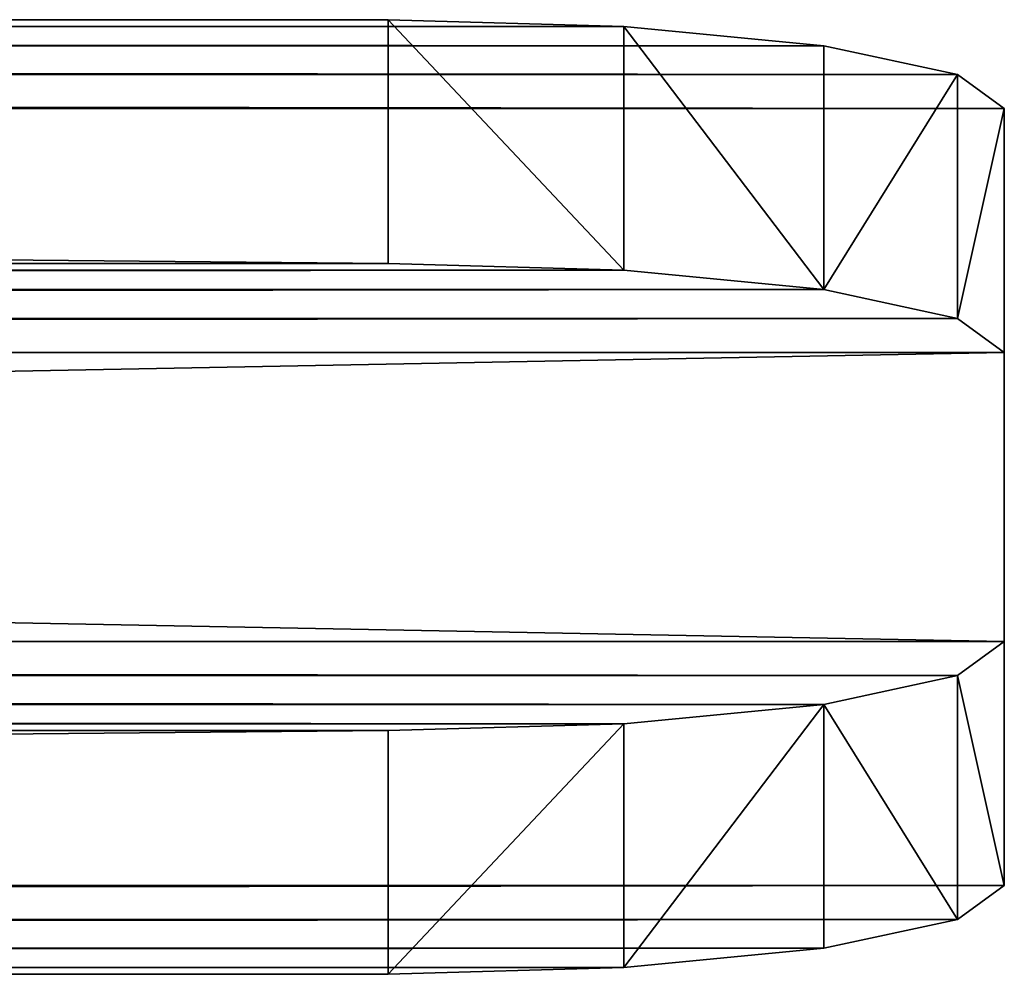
# Model space of a CAD drawing. Extents: x -340 to 340, y -36 to 33.
# Tile 234 of 252: x 316 to 340, y -36 to -13. Entities that reach past the tile are written whole.
import ezdxf

# ---------------------------------------------------------------- set-up
doc = ezdxf.new("R2010")
doc.units = 0
doc.header["$LTSCALE"] = 25.4
doc.layers.get('0').update_dxf_attribs({"color": 13, "linetype": 'CONTINUOUS'})

# ---------------------------------------------------------------- blocks, each defined once
blk = doc.blocks.new('OSLO-LED-60-7521-7517_STL')
at = {"color": 33}
for p, q in [((325, -13.116, 213.034), (-325, -13.116, 213.034)), ((325, -13.116, 213.034), (-325, -13.116, 213.034)), ((325, -19.054, 213.899), (325, -13.116, 213.034)), ((325, -13.116, 213.034), (330.74, -13.281, 211.904)), ((325, -13.116, 213.034), (330.74, -13.281, 211.904)), ((325, -19.054, 213.899), (325, -13.116, 213.034)), ((330.74, -13.281, 211.904), (335.607, -13.75, 208.687)), ((330.74, -13.281, 211.904), (335.607, -13.75, 208.687)), ((330.74, -13.281, 211.904), (330.74, -19.218, 212.77)), ((330.74, -13.281, 211.904), (330.74, -19.218, 212.77)), ((335.607, -13.75, 208.687), (338.858, -14.452, 203.871)), ((335.607, -13.75, 208.687), (338.858, -14.452, 203.871)), ((335.607, -13.75, 208.687), (335.607, -19.687, 209.552)), ((335.607, -13.75, 208.687), (335.607, -19.687, 209.552)), ((338.858, -14.452, 203.871), (340, -15.28, 198.191)), ((338.858, -14.452, 203.871), (340, -15.28, 198.191)), ((338.858, -14.452, 203.871), (338.858, -20.389, 204.736)), ((338.858, -14.452, 203.871), (338.858, -20.389, 204.736)), ((340, -28.258, 109.132), (340, -15.28, 198.191)), ((340, -15.28, 198.191), (340, -21.217, 199.056)), ((340, -28.258, 109.132), (340, -15.28, 198.191)), ((340, -15.28, 198.191), (340, -21.217, 199.056)), ((325, -19.054, 213.899), (-325, -19.054, 213.899)), ((325, -19.054, 213.899), (-325, -19.054, 213.899)), ((330.74, -19.218, 212.77), (325, -19.054, 213.899)), ((330.74, -19.218, 212.77), (325, -19.054, 213.899)), ((335.607, -19.687, 209.552), (330.74, -19.218, 212.77)), ((335.607, -19.687, 209.552), (330.74, -19.218, 212.77)), ((338.858, -20.389, 204.736), (335.607, -19.687, 209.552)), ((338.858, -20.389, 204.736), (335.607, -19.687, 209.552)), ((340, -21.217, 199.056), (338.858, -20.389, 204.736)), ((340, -21.217, 199.056), (338.858, -20.389, 204.736)), ((340, -21.217, 199.056), (340, -34.196, 109.997)), ((340, -21.217, 199.056), (340, -34.196, 109.997)), ((338.858, -29.086, 103.451), (340, -28.258, 109.132)), ((338.858, -29.086, 103.451), (340, -28.258, 109.132)), ((340, -28.258, 109.132), (340, -34.196, 109.997)), ((340, -28.258, 109.132), (340, -34.196, 109.997)), ((335.607, -29.788, 98.636), (338.858, -29.086, 103.451)), ((335.607, -29.788, 98.636), (338.858, -29.086, 103.451)), ((338.858, -29.086, 103.451), (338.858, -35.023, 104.317)), ((338.858, -29.086, 103.451), (338.858, -35.023, 104.317)), ((330.74, -30.257, 95.418), (335.607, -29.788, 98.636)), ((330.74, -30.257, 95.418), (335.607, -29.788, 98.636)), ((335.607, -29.788, 98.636), (335.607, -35.725, 99.501)), ((335.607, -29.788, 98.636), (335.607, -35.725, 99.501)), ((-325, -30.421, 94.288), (325, -30.421, 94.288)), ((-325, -30.421, 94.288), (325, -30.421, 94.288)), ((325, -30.421, 94.288), (330.74, -30.257, 95.418)), ((325, -30.421, 94.288), (330.74, -30.257, 95.418)), ((325, -36.359, 95.154), (325, -30.421, 94.288)), ((325, -36.359, 95.154), (325, -30.421, 94.288)), ((330.74, -30.257, 95.418), (330.74, -36.194, 96.284)), ((330.74, -30.257, 95.418), (330.74, -36.194, 96.284)), ((340, -34.196, 109.997), (338.858, -35.023, 104.317)), ((340, -34.196, 109.997), (338.858, -35.023, 104.317)), ((338.858, -35.023, 104.317), (335.607, -35.725, 99.501)), ((338.858, -35.023, 104.317), (335.607, -35.725, 99.501)), ((335.607, -35.725, 99.501), (330.74, -36.194, 96.284)), ((335.607, -35.725, 99.501), (330.74, -36.194, 96.284)), ((330.74, -36.194, 96.284), (325, -36.359, 95.154)), ((330.74, -36.194, 96.284), (325, -36.359, 95.154)), ((325, -36.359, 95.154), (-325, -36.359, 95.154)), ((325, -36.359, 95.154), (-325, -36.359, 95.154))]:
    blk.add_line(p, q, dxfattribs=at)
mesh = blk.add_polyface(dxfattribs=at)
corners = [(-330.74, -30.257, 95.418), (325, -30.421, 94.288), (-325, -30.421, 94.288), (330.74, -30.257, 95.418), (-335.607, -29.788, 98.636), (335.607, -29.788, 98.636), (-338.858, -29.086, 103.451), (338.858, -29.086, 103.451), (-340, -28.258, 109.132), (340, -28.258, 109.132), (-340, -15.28, 198.191), (340, -15.28, 198.191), (-338.858, -14.452, 203.871), (338.858, -14.452, 203.871), (-335.607, -13.75, 208.687), (335.607, -13.75, 208.687), (-330.74, -13.281, 211.904), (330.74, -13.281, 211.904), (-325, -13.116, 213.034), (325, -13.116, 213.034)]
mesh.append_faces([[corners[k] for k in face] for face in [(0, 1, 2), (17, 18, 19)]], dxfattribs={"vtx0": -1, "color": 33})
mesh.append_faces([[corners[k] for k in face] for face in [(1, 0, 3), (3, 4, 5), (5, 6, 7), (7, 8, 9), (9, 10, 11), (11, 12, 13), (13, 14, 15), (15, 16, 17)]], dxfattribs={"vtx0": -1, "vtx1": -1, "color": 33})
mesh.append_faces([[corners[k] for k in face] for face in [(3, 0, 4), (5, 4, 6), (7, 6, 8), (9, 8, 10), (11, 10, 12), (13, 12, 14), (15, 14, 16), (17, 16, 18)]], dxfattribs={"vtx0": -1, "vtx2": -1, "color": 33})
mesh = blk.add_polyface(dxfattribs=at)
corners = [(325, -19.054, 213.899), (-325, -13.116, 213.034), (-325, -19.054, 213.899), (325, -13.116, 213.034)]
mesh.append_faces([[corners[k] for k in face] for face in [(0, 1, 2), (1, 0, 3)]], dxfattribs={"vtx0": -1, "color": 33})
mesh = blk.add_polyface(dxfattribs=at)
corners = [(330.74, -19.218, 212.77), (325, -13.116, 213.034), (325, -19.054, 213.899), (330.74, -13.281, 211.904)]
mesh.append_faces([[corners[k] for k in face] for face in [(0, 1, 2), (1, 0, 3)]], dxfattribs={"vtx0": -1, "color": 33})
mesh = blk.add_polyface(dxfattribs=at)
corners = [(335.607, -19.687, 209.552), (330.74, -13.281, 211.904), (330.74, -19.218, 212.77), (335.607, -13.75, 208.687)]
mesh.append_faces([[corners[k] for k in face] for face in [(0, 1, 2), (1, 0, 3)]], dxfattribs={"vtx0": -1, "color": 33})
mesh = blk.add_polyface(dxfattribs=at)
corners = [(338.858, -14.452, 203.871), (335.607, -19.687, 209.552), (338.858, -20.389, 204.736), (335.607, -13.75, 208.687)]
mesh.append_faces([[corners[k] for k in face] for face in [(0, 1, 2), (1, 0, 3)]], dxfattribs={"vtx0": -1, "color": 33})
mesh = blk.add_polyface(dxfattribs=at)
corners = [(340, -15.28, 198.191), (338.858, -20.389, 204.736), (340, -21.217, 199.056), (338.858, -14.452, 203.871)]
mesh.append_faces([[corners[k] for k in face] for face in [(0, 1, 2), (1, 0, 3)]], dxfattribs={"vtx0": -1, "color": 33})
mesh = blk.add_polyface(dxfattribs=at)
corners = [(340, -28.258, 109.132), (340, -21.217, 199.056), (340, -34.196, 109.997), (340, -15.28, 198.191)]
mesh.append_faces([[corners[k] for k in face] for face in [(0, 1, 2), (1, 0, 3)]], dxfattribs={"vtx0": -1, "color": 33})
mesh = blk.add_polyface(dxfattribs=at)
corners = [(330.74, -36.194, 96.284), (-325, -36.359, 95.154), (325, -36.359, 95.154), (-330.74, -36.194, 96.284), (335.607, -35.725, 99.501), (-335.607, -35.725, 99.501), (338.858, -35.023, 104.317), (-338.858, -35.023, 104.317), (340, -34.196, 109.997), (-340, -34.196, 109.997), (340, -21.217, 199.056), (-340, -21.217, 199.056), (338.858, -20.389, 204.736), (-338.858, -20.389, 204.736), (335.607, -19.687, 209.552), (-335.607, -19.687, 209.552), (330.74, -19.218, 212.77), (-330.74, -19.218, 212.77), (325, -19.054, 213.899), (-325, -19.054, 213.899)]
mesh.append_faces([[corners[k] for k in face] for face in [(0, 1, 2), (17, 18, 19)]], dxfattribs={"vtx0": -1, "color": 33})
mesh.append_faces([[corners[k] for k in face] for face in [(1, 0, 3), (3, 4, 5), (5, 6, 7), (7, 8, 9), (9, 10, 11), (11, 12, 13), (13, 14, 15), (15, 16, 17)]], dxfattribs={"vtx0": -1, "vtx1": -1, "color": 33})
mesh.append_faces([[corners[k] for k in face] for face in [(3, 0, 4), (5, 4, 6), (7, 6, 8), (9, 8, 10), (11, 10, 12), (13, 12, 14), (15, 14, 16), (17, 16, 18)]], dxfattribs={"vtx0": -1, "vtx2": -1, "color": 33})
mesh = blk.add_polyface(dxfattribs=at)
corners = [(338.858, -29.086, 103.451), (340, -34.196, 109.997), (338.858, -35.023, 104.317), (340, -28.258, 109.132)]
mesh.append_faces([[corners[k] for k in face] for face in [(0, 1, 2), (1, 0, 3)]], dxfattribs={"vtx0": -1, "color": 33})
mesh = blk.add_polyface(dxfattribs=at)
corners = [(335.607, -29.788, 98.636), (338.858, -35.023, 104.317), (335.607, -35.725, 99.501), (338.858, -29.086, 103.451)]
mesh.append_faces([[corners[k] for k in face] for face in [(0, 1, 2), (1, 0, 3)]], dxfattribs={"vtx0": -1, "color": 33})
mesh = blk.add_polyface(dxfattribs=at)
corners = [(335.607, -29.788, 98.636), (330.74, -36.194, 96.284), (330.74, -30.257, 95.418), (335.607, -35.725, 99.501)]
mesh.append_faces([[corners[k] for k in face] for face in [(0, 1, 2), (1, 0, 3)]], dxfattribs={"vtx0": -1, "color": 33})
mesh = blk.add_polyface(dxfattribs=at)
corners = [(325, -30.421, 94.288), (-325, -36.359, 95.154), (-325, -30.421, 94.288), (325, -36.359, 95.154)]
mesh.append_faces([[corners[k] for k in face] for face in [(0, 1, 2), (1, 0, 3)]], dxfattribs={"vtx0": -1, "color": 33})
mesh = blk.add_polyface(dxfattribs=at)
corners = [(330.74, -30.257, 95.418), (325, -36.359, 95.154), (325, -30.421, 94.288), (330.74, -36.194, 96.284)]
mesh.append_faces([[corners[k] for k in face] for face in [(0, 1, 2), (1, 0, 3)]], dxfattribs={"vtx0": -1, "color": 33})

msp = doc.modelspace()

# ---------------------------------------------------------------- block references
at = {"color": 0}
msp.add_blockref('OSLO-LED-60-7521-7517_STL', (0, 0), dxfattribs=at)

doc.saveas('drawing.dxf')
